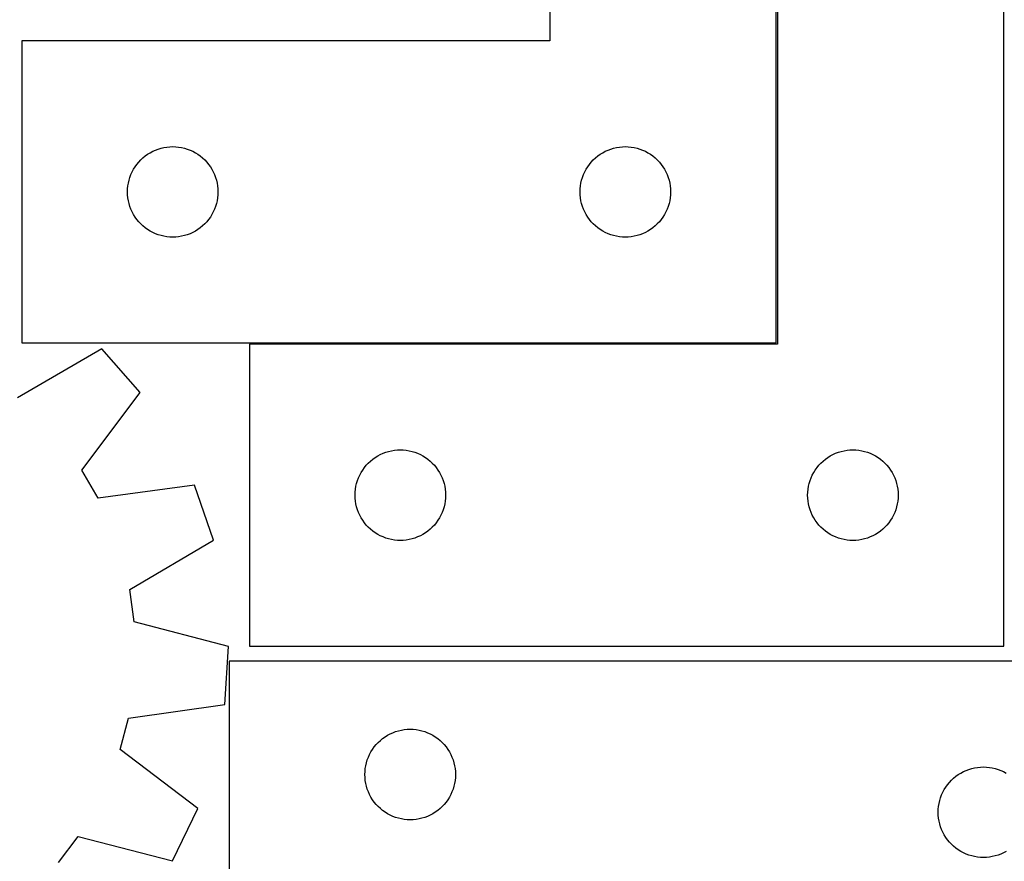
# Model space of a CAD drawing. Header units: millimetres. Extents: x 7 to 1243, y 7 to 1476.
# Tile 17 of 25: x 548 to 744, y 997 to 1164. Entities that reach past the tile are written whole.
import ezdxf

# ---------------------------------------------------------------- set-up
doc = ezdxf.new("R2010")
doc.units = ezdxf.units.MM
doc.layers.add('CUT', color=7, linetype='CONTINUOUS', true_color=0x000000)

msp = doc.modelspace()

# ---------------------------------------------------------------- linework, layer by layer
at = {"layer": 'CUT'}
for p, q in [((653.15582, 1279.695377), (653.15582, 1159.695377)), ((698.15582, 1099.695377), (698.15582, 1279.695377)), ((698.413205, 1219.423892), (698.413205, 1099.423892)), ((743.413205, 1039.423892), (743.413205, 1219.423892)), ((653.15582, 1159.695377), (548.15582, 1159.695377)), ((548.15582, 1159.695377), (548.15582, 1099.695377)), ((573.65582, 1137.489605), (574.175221, 1137.767231)), ((574.175221, 1137.767231), (574.711669, 1138.010293)), ((574.711669, 1138.010293), (575.262864, 1138.217748)), ((575.262864, 1138.217748), (575.826448, 1138.388709)), ((575.826448, 1138.388709), (576.400007, 1138.522444)), ((576.400007, 1138.522444), (576.981084, 1138.61838)), ((576.981084, 1138.61838), (577.567191, 1138.676107)), ((577.567191, 1138.676107), (578.15582, 1138.695377)), ((578.15582, 1138.695377), (578.744448, 1138.676107)), ((578.744448, 1138.676107), (579.330555, 1138.61838)), ((579.330555, 1138.61838), (579.911632, 1138.522444)), ((579.911632, 1138.522444), (580.485191, 1138.388709)), ((580.485191, 1138.388709), (581.048775, 1138.217748)), ((581.048775, 1138.217748), (581.59997, 1138.010293)), ((581.59997, 1138.010293), (582.136418, 1137.767231)), ((582.136418, 1137.767231), (582.65582, 1137.489605)), ((663.65582, 1137.489605), (664.175221, 1137.767231)), ((664.175221, 1137.767231), (664.711669, 1138.010293)), ((664.711669, 1138.010293), (665.262864, 1138.217748)), ((665.262864, 1138.217748), (665.826448, 1138.388709)), ((665.826448, 1138.388709), (666.400007, 1138.522444)), ((666.400007, 1138.522444), (666.981084, 1138.61838)), ((666.981084, 1138.61838), (667.567191, 1138.676107)), ((667.567191, 1138.676107), (668.15582, 1138.695377)), ((668.15582, 1138.695377), (668.744448, 1138.676107)), ((668.744448, 1138.676107), (669.330555, 1138.61838)), ((669.330555, 1138.61838), (669.911632, 1138.522444)), ((669.911632, 1138.522444), (670.485191, 1138.388709)), ((670.485191, 1138.388709), (671.048775, 1138.217748)), ((671.048775, 1138.217748), (671.59997, 1138.010293)), ((671.59997, 1138.010293), (672.136418, 1137.767231)), ((672.136418, 1137.767231), (672.65582, 1137.489605)), ((571.389261, 1135.629489), (571.791859, 1136.059338)), ((571.791859, 1136.059338), (572.221707, 1136.461935)), ((572.221707, 1136.461935), (572.676967, 1136.835557)), ((572.676967, 1136.835557), (573.155687, 1137.178603)), ((573.155687, 1137.178603), (573.65582, 1137.489605)), ((582.65582, 1137.489605), (583.155952, 1137.178603)), ((583.155952, 1137.178603), (583.634672, 1136.835557)), ((583.634672, 1136.835557), (584.089932, 1136.461935)), ((584.089932, 1136.461935), (584.519781, 1136.059338)), ((584.519781, 1136.059338), (584.922378, 1135.629489)), ((661.389261, 1135.629489), (661.791859, 1136.059338)), ((661.791859, 1136.059338), (662.221707, 1136.461935)), ((662.221707, 1136.461935), (662.676967, 1136.835557)), ((662.676967, 1136.835557), (663.155687, 1137.178603)), ((663.155687, 1137.178603), (663.65582, 1137.489605)), ((672.65582, 1137.489605), (673.155952, 1137.178603)), ((673.155952, 1137.178603), (673.634672, 1136.835557)), ((673.634672, 1136.835557), (674.089932, 1136.461935)), ((674.089932, 1136.461935), (674.519781, 1136.059338)), ((674.519781, 1136.059338), (674.922378, 1135.629489)), ((569.840904, 1133.139528), (570.083965, 1133.675975)), ((570.083965, 1133.675975), (570.361591, 1134.195377)), ((570.361591, 1134.195377), (570.672593, 1134.695509)), ((570.672593, 1134.695509), (571.01564, 1135.17423)), ((571.01564, 1135.17423), (571.389261, 1135.629489)), ((584.922378, 1135.629489), (585.296, 1135.17423)), ((585.296, 1135.17423), (585.639046, 1134.695509)), ((585.639046, 1134.695509), (585.950048, 1134.195377)), ((585.950048, 1134.195377), (586.227674, 1133.675975)), ((586.227674, 1133.675975), (586.470735, 1133.139528)), ((659.840904, 1133.139528), (660.083965, 1133.675975)), ((660.083965, 1133.675975), (660.361591, 1134.195377)), ((660.361591, 1134.195377), (660.672593, 1134.695509)), ((660.672593, 1134.695509), (661.01564, 1135.17423)), ((661.01564, 1135.17423), (661.389261, 1135.629489)), ((674.922378, 1135.629489), (675.296, 1135.17423)), ((675.296, 1135.17423), (675.639046, 1134.695509)), ((675.639046, 1134.695509), (675.950048, 1134.195377)), ((675.950048, 1134.195377), (676.227674, 1133.675975)), ((676.227674, 1133.675975), (676.470735, 1133.139528)), ((569.328752, 1131.45119), (569.462487, 1132.024748)), ((569.462487, 1132.024748), (569.633448, 1132.588332)), ((569.633448, 1132.588332), (569.840904, 1133.139528)), ((586.470735, 1133.139528), (586.678191, 1132.588332)), ((586.678191, 1132.588332), (586.849152, 1132.024748)), ((586.849152, 1132.024748), (586.982887, 1131.45119)), ((659.328752, 1131.45119), (659.462487, 1132.024748)), ((659.462487, 1132.024748), (659.633448, 1132.588332)), ((659.633448, 1132.588332), (659.840904, 1133.139528)), ((676.470735, 1133.139528), (676.678191, 1132.588332)), ((676.678191, 1132.588332), (676.849152, 1132.024748)), ((676.849152, 1132.024748), (676.982887, 1131.45119)), ((569.15582, 1129.695377), (569.175089, 1130.284005)), ((569.175089, 1130.284005), (569.232816, 1130.870112)), ((569.232816, 1130.870112), (569.328752, 1131.45119)), ((586.982887, 1131.45119), (587.078823, 1130.870112)), ((587.078823, 1130.870112), (587.13655, 1130.284005)), ((587.13655, 1130.284005), (587.15582, 1129.695377)), ((659.15582, 1129.695377), (659.175089, 1130.284005)), ((659.175089, 1130.284005), (659.232816, 1130.870112)), ((659.232816, 1130.870112), (659.328752, 1131.45119)), ((676.982887, 1131.45119), (677.078823, 1130.870112)), ((677.078823, 1130.870112), (677.13655, 1130.284005)), ((677.13655, 1130.284005), (677.15582, 1129.695377)), ((569.175089, 1129.106749), (569.15582, 1129.695377)), ((569.232816, 1128.520641), (569.175089, 1129.106749)), ((569.328752, 1127.939564), (569.232816, 1128.520641)), ((569.462487, 1127.366005), (569.328752, 1127.939564)), ((586.982887, 1127.939564), (586.849152, 1127.366005)), ((587.078823, 1128.520641), (586.982887, 1127.939564)), ((587.13655, 1129.106749), (587.078823, 1128.520641)), ((587.15582, 1129.695377), (587.13655, 1129.106749)), ((659.175089, 1129.106749), (659.15582, 1129.695377)), ((659.232816, 1128.520641), (659.175089, 1129.106749)), ((659.328752, 1127.939564), (659.232816, 1128.520641)), ((659.462487, 1127.366005), (659.328752, 1127.939564)), ((676.982887, 1127.939564), (676.849152, 1127.366005)), ((677.078823, 1128.520641), (676.982887, 1127.939564)), ((677.13655, 1129.106749), (677.078823, 1128.520641)), ((677.15582, 1129.695377), (677.13655, 1129.106749)), ((569.633448, 1126.802422), (569.462487, 1127.366005)), ((569.840904, 1126.251226), (569.633448, 1126.802422)), ((570.083965, 1125.714779), (569.840904, 1126.251226)), ((586.470735, 1126.251226), (586.227674, 1125.714779)), ((586.678191, 1126.802422), (586.470735, 1126.251226)), ((586.849152, 1127.366005), (586.678191, 1126.802422)), ((659.633448, 1126.802422), (659.462487, 1127.366005)), ((659.840904, 1126.251226), (659.633448, 1126.802422)), ((660.083965, 1125.714779), (659.840904, 1126.251226)), ((676.470735, 1126.251226), (676.227674, 1125.714779)), ((676.678191, 1126.802422), (676.470735, 1126.251226)), ((676.849152, 1127.366005), (676.678191, 1126.802422)), ((570.361591, 1125.195377), (570.083965, 1125.714779)), ((570.672593, 1124.695245), (570.361591, 1125.195377)), ((571.01564, 1124.216524), (570.672593, 1124.695245)), ((571.389261, 1123.761264), (571.01564, 1124.216524)), ((585.296, 1124.216524), (584.922378, 1123.761264)), ((585.639046, 1124.695245), (585.296, 1124.216524)), ((585.950048, 1125.195377), (585.639046, 1124.695245)), ((586.227674, 1125.714779), (585.950048, 1125.195377)), ((660.361591, 1125.195377), (660.083965, 1125.714779)), ((660.672593, 1124.695245), (660.361591, 1125.195377)), ((661.01564, 1124.216524), (660.672593, 1124.695245)), ((661.389261, 1123.761264), (661.01564, 1124.216524)), ((675.296, 1124.216524), (674.922378, 1123.761264)), ((675.639046, 1124.695245), (675.296, 1124.216524)), ((675.950048, 1125.195377), (675.639046, 1124.695245)), ((676.227674, 1125.714779), (675.950048, 1125.195377)), ((571.791859, 1123.331416), (571.389261, 1123.761264)), ((572.221707, 1122.928818), (571.791859, 1123.331416)), ((572.676967, 1122.555197), (572.221707, 1122.928818)), ((573.155687, 1122.21215), (572.676967, 1122.555197)), ((573.65582, 1121.901148), (573.155687, 1122.21215)), ((583.155952, 1122.21215), (582.65582, 1121.901148)), ((583.634672, 1122.555197), (583.155952, 1122.21215)), ((584.089932, 1122.928818), (583.634672, 1122.555197)), ((584.519781, 1123.331416), (584.089932, 1122.928818)), ((584.922378, 1123.761264), (584.519781, 1123.331416)), ((661.791859, 1123.331416), (661.389261, 1123.761264)), ((662.221707, 1122.928818), (661.791859, 1123.331416)), ((662.676967, 1122.555197), (662.221707, 1122.928818)), ((663.155687, 1122.21215), (662.676967, 1122.555197)), ((663.65582, 1121.901148), (663.155687, 1122.21215)), ((673.155952, 1122.21215), (672.65582, 1121.901148)), ((673.634672, 1122.555197), (673.155952, 1122.21215)), ((674.089932, 1122.928818), (673.634672, 1122.555197)), ((674.519781, 1123.331416), (674.089932, 1122.928818)), ((674.922378, 1123.761264), (674.519781, 1123.331416)), ((574.175221, 1121.623522), (573.65582, 1121.901148)), ((574.711669, 1121.380461), (574.175221, 1121.623522)), ((575.262864, 1121.173006), (574.711669, 1121.380461)), ((575.826448, 1121.002044), (575.262864, 1121.173006)), ((576.400007, 1120.868309), (575.826448, 1121.002044)), ((576.981084, 1120.772373), (576.400007, 1120.868309)), ((577.567191, 1120.714646), (576.981084, 1120.772373)), ((578.15582, 1120.695377), (577.567191, 1120.714646)), ((578.744448, 1120.714646), (578.15582, 1120.695377)), ((579.330555, 1120.772373), (578.744448, 1120.714646)), ((579.911632, 1120.868309), (579.330555, 1120.772373)), ((580.485191, 1121.002044), (579.911632, 1120.868309)), ((581.048775, 1121.173006), (580.485191, 1121.002044)), ((581.59997, 1121.380461), (581.048775, 1121.173006)), ((582.136418, 1121.623522), (581.59997, 1121.380461)), ((582.65582, 1121.901148), (582.136418, 1121.623522)), ((664.175221, 1121.623522), (663.65582, 1121.901148)), ((664.711669, 1121.380461), (664.175221, 1121.623522)), ((665.262864, 1121.173006), (664.711669, 1121.380461)), ((665.826448, 1121.002044), (665.262864, 1121.173006)), ((666.400007, 1120.868309), (665.826448, 1121.002044)), ((666.981084, 1120.772373), (666.400007, 1120.868309)), ((667.567191, 1120.714646), (666.981084, 1120.772373)), ((668.15582, 1120.695377), (667.567191, 1120.714646)), ((668.744448, 1120.714646), (668.15582, 1120.695377)), ((669.330555, 1120.772373), (668.744448, 1120.714646)), ((669.911632, 1120.868309), (669.330555, 1120.772373)), ((670.485191, 1121.002044), (669.911632, 1120.868309)), ((671.048775, 1121.173006), (670.485191, 1121.002044)), ((671.59997, 1121.380461), (671.048775, 1121.173006)), ((672.136418, 1121.623522), (671.59997, 1121.380461)), ((672.65582, 1121.901148), (672.136418, 1121.623522)), ((564.037175, 1098.476527), (547.285923, 1088.738048)), ((548.15582, 1099.695377), (698.15582, 1099.695377)), ((571.699343, 1089.852337), (564.037175, 1098.476527)), ((698.413205, 1099.423892), (593.413205, 1099.423892)), ((593.413205, 1099.423892), (593.413205, 1039.423892)), ((560.0565, 1074.364062), (571.699343, 1089.852337)), ((617.934352, 1076.564072), (618.413073, 1076.907119)), ((618.413073, 1076.907119), (618.913205, 1077.218121)), ((618.913205, 1077.218121), (619.432607, 1077.495747)), ((619.432607, 1077.495747), (619.969054, 1077.738808)), ((619.969054, 1077.738808), (620.52025, 1077.946264)), ((620.52025, 1077.946264), (621.083833, 1078.117225)), ((621.083833, 1078.117225), (621.657392, 1078.25096)), ((621.657392, 1078.25096), (622.238469, 1078.346896)), ((622.238469, 1078.346896), (622.824577, 1078.404623)), ((622.824577, 1078.404623), (623.413205, 1078.423892)), ((623.413205, 1078.423892), (624.001833, 1078.404623)), ((624.001833, 1078.404623), (624.587941, 1078.346896)), ((624.587941, 1078.346896), (625.169018, 1078.25096)), ((625.169018, 1078.25096), (625.742576, 1078.117225)), ((625.742576, 1078.117225), (626.30616, 1077.946264)), ((626.30616, 1077.946264), (626.857356, 1077.738808)), ((626.857356, 1077.738808), (627.393803, 1077.495747)), ((627.393803, 1077.495747), (627.913205, 1077.218121)), ((627.913205, 1077.218121), (628.413337, 1076.907119)), ((628.413337, 1076.907119), (628.892058, 1076.564072)), ((707.934352, 1076.564072), (708.413073, 1076.907119)), ((708.413073, 1076.907119), (708.913205, 1077.218121)), ((708.913205, 1077.218121), (709.432607, 1077.495747)), ((709.432607, 1077.495747), (709.969054, 1077.738808)), ((709.969054, 1077.738808), (710.52025, 1077.946264)), ((710.52025, 1077.946264), (711.083833, 1078.117225)), ((711.083833, 1078.117225), (711.657392, 1078.25096)), ((711.657392, 1078.25096), (712.238469, 1078.346896)), ((712.238469, 1078.346896), (712.824577, 1078.404623)), ((712.824577, 1078.404623), (713.413205, 1078.423892)), ((713.413205, 1078.423892), (714.001833, 1078.404623)), ((714.001833, 1078.404623), (714.587941, 1078.346896)), ((714.587941, 1078.346896), (715.169018, 1078.25096)), ((715.169018, 1078.25096), (715.742576, 1078.117225)), ((715.742576, 1078.117225), (716.30616, 1077.946264)), ((716.30616, 1077.946264), (716.857356, 1077.738808)), ((716.857356, 1077.738808), (717.393803, 1077.495747)), ((717.393803, 1077.495747), (717.913205, 1077.218121)), ((717.913205, 1077.218121), (718.413337, 1076.907119)), ((718.413337, 1076.907119), (718.892058, 1076.564072)), ((616.273025, 1074.902745), (616.646647, 1075.358005)), ((616.646647, 1075.358005), (617.049244, 1075.787853)), ((617.049244, 1075.787853), (617.479092, 1076.190451)), ((617.479092, 1076.190451), (617.934352, 1076.564072)), ((628.892058, 1076.564072), (629.347317, 1076.190451)), ((629.347317, 1076.190451), (629.777166, 1075.787853)), ((629.777166, 1075.787853), (630.179763, 1075.358005)), ((630.179763, 1075.358005), (630.553385, 1074.902745)), ((706.273025, 1074.902745), (706.646647, 1075.358005)), ((706.646647, 1075.358005), (707.049244, 1075.787853)), ((707.049244, 1075.787853), (707.479092, 1076.190451)), ((707.479092, 1076.190451), (707.934352, 1076.564072)), ((718.892058, 1076.564072), (719.347317, 1076.190451)), ((719.347317, 1076.190451), (719.777166, 1075.787853)), ((719.777166, 1075.787853), (720.179763, 1075.358005)), ((720.179763, 1075.358005), (720.553385, 1074.902745)), ((563.307259, 1068.816517), (560.0565, 1074.364062)), ((615.098289, 1072.868043), (615.34135, 1073.404491)), ((615.34135, 1073.404491), (615.618976, 1073.923892)), ((615.618976, 1073.923892), (615.929978, 1074.424024)), ((615.929978, 1074.424024), (616.273025, 1074.902745)), ((630.553385, 1074.902745), (630.896431, 1074.424024)), ((630.896431, 1074.424024), (631.207433, 1073.923892)), ((631.207433, 1073.923892), (631.48506, 1073.404491)), ((631.48506, 1073.404491), (631.728121, 1072.868043)), ((705.098289, 1072.868043), (705.34135, 1073.404491)), ((705.34135, 1073.404491), (705.618976, 1073.923892)), ((705.618976, 1073.923892), (705.929978, 1074.424024)), ((705.929978, 1074.424024), (706.273025, 1074.902745)), ((720.553385, 1074.902745), (720.896431, 1074.424024)), ((720.896431, 1074.424024), (721.207433, 1073.923892)), ((721.207433, 1073.923892), (721.48506, 1073.404491)), ((721.48506, 1073.404491), (721.728121, 1072.868043)), ((582.510152, 1071.403272), (563.307259, 1068.816517)), ((586.288738, 1060.503374), (582.510152, 1071.403272)), ((614.490201, 1070.598628), (614.586137, 1071.179705)), ((614.586137, 1071.179705), (614.719872, 1071.753264)), ((614.719872, 1071.753264), (614.890834, 1072.316848)), ((614.890834, 1072.316848), (615.098289, 1072.868043)), ((631.728121, 1072.868043), (631.935576, 1072.316848)), ((631.935576, 1072.316848), (632.106537, 1071.753264)), ((632.106537, 1071.753264), (632.240272, 1071.179705)), ((632.240272, 1071.179705), (632.336209, 1070.598628)), ((704.490201, 1070.598628), (704.586137, 1071.179705)), ((704.586137, 1071.179705), (704.719872, 1071.753264)), ((704.719872, 1071.753264), (704.890834, 1072.316848)), ((704.890834, 1072.316848), (705.098289, 1072.868043)), ((721.728121, 1072.868043), (721.935576, 1072.316848)), ((721.935576, 1072.316848), (722.106537, 1071.753264)), ((722.106537, 1071.753264), (722.240272, 1071.179705)), ((722.240272, 1071.179705), (722.336209, 1070.598628)), ((614.413205, 1069.423892), (614.432475, 1070.012521)), ((614.432475, 1068.835264), (614.413205, 1069.423892)), ((614.432475, 1070.012521), (614.490201, 1070.598628)), ((632.336209, 1070.598628), (632.393935, 1070.012521)), ((632.393935, 1070.012521), (632.413205, 1069.423892)), ((632.413205, 1069.423892), (632.393935, 1068.835264)), ((704.413205, 1069.423892), (704.432475, 1070.012521)), ((704.432475, 1068.835264), (704.413205, 1069.423892)), ((704.432475, 1070.012521), (704.490201, 1070.598628)), ((722.336209, 1070.598628), (722.393935, 1070.012521)), ((722.393935, 1070.012521), (722.413205, 1069.423892)), ((722.413205, 1069.423892), (722.393935, 1068.835264)), ((614.490201, 1068.249157), (614.432475, 1068.835264)), ((614.586137, 1067.668079), (614.490201, 1068.249157)), ((614.719872, 1067.094521), (614.586137, 1067.668079)), ((632.240272, 1067.668079), (632.106537, 1067.094521)), ((632.336209, 1068.249157), (632.240272, 1067.668079)), ((632.393935, 1068.835264), (632.336209, 1068.249157)), ((704.490201, 1068.249157), (704.432475, 1068.835264)), ((704.586137, 1067.668079), (704.490201, 1068.249157)), ((704.719872, 1067.094521), (704.586137, 1067.668079)), ((722.240272, 1067.668079), (722.106537, 1067.094521)), ((722.336209, 1068.249157), (722.240272, 1067.668079)), ((722.393935, 1068.835264), (722.336209, 1068.249157)), ((614.890834, 1066.530937), (614.719872, 1067.094521)), ((615.098289, 1065.979741), (614.890834, 1066.530937)), ((615.34135, 1065.443294), (615.098289, 1065.979741)), ((615.618976, 1064.923892), (615.34135, 1065.443294)), ((631.48506, 1065.443294), (631.207433, 1064.923892)), ((631.728121, 1065.979741), (631.48506, 1065.443294)), ((631.935576, 1066.530937), (631.728121, 1065.979741)), ((632.106537, 1067.094521), (631.935576, 1066.530937)), ((704.890834, 1066.530937), (704.719872, 1067.094521)), ((705.098289, 1065.979741), (704.890834, 1066.530937)), ((705.34135, 1065.443294), (705.098289, 1065.979741)), ((705.618976, 1064.923892), (705.34135, 1065.443294)), ((721.48506, 1065.443294), (721.207433, 1064.923892)), ((721.728121, 1065.979741), (721.48506, 1065.443294)), ((721.935576, 1066.530937), (721.728121, 1065.979741)), ((722.106537, 1067.094521), (721.935576, 1066.530937)), ((615.929978, 1064.42376), (615.618976, 1064.923892)), ((616.273025, 1063.945039), (615.929978, 1064.42376)), ((616.646647, 1063.48978), (616.273025, 1063.945039)), ((617.049244, 1063.059931), (616.646647, 1063.48978)), ((630.179763, 1063.48978), (629.777166, 1063.059931)), ((630.553385, 1063.945039), (630.179763, 1063.48978)), ((630.896431, 1064.42376), (630.553385, 1063.945039)), ((631.207433, 1064.923892), (630.896431, 1064.42376)), ((705.929978, 1064.42376), (705.618976, 1064.923892)), ((706.273025, 1063.945039), (705.929978, 1064.42376)), ((706.646647, 1063.48978), (706.273025, 1063.945039)), ((707.049244, 1063.059931), (706.646647, 1063.48978)), ((720.179763, 1063.48978), (719.777166, 1063.059931)), ((720.553385, 1063.945039), (720.179763, 1063.48978)), ((720.896431, 1064.42376), (720.553385, 1063.945039)), ((721.207433, 1064.923892), (720.896431, 1064.42376)), ((617.479092, 1062.657334), (617.049244, 1063.059931)), ((617.934352, 1062.283712), (617.479092, 1062.657334)), ((618.413073, 1061.940666), (617.934352, 1062.283712)), ((618.913205, 1061.629664), (618.413073, 1061.940666)), ((619.432607, 1061.352038), (618.913205, 1061.629664)), ((619.969054, 1061.108977), (619.432607, 1061.352038)), ((627.393803, 1061.352038), (626.857356, 1061.108977)), ((627.913205, 1061.629664), (627.393803, 1061.352038)), ((628.413337, 1061.940666), (627.913205, 1061.629664)), ((628.892058, 1062.283712), (628.413337, 1061.940666)), ((629.347317, 1062.657334), (628.892058, 1062.283712)), ((629.777166, 1063.059931), (629.347317, 1062.657334)), ((707.479092, 1062.657334), (707.049244, 1063.059931)), ((707.934352, 1062.283712), (707.479092, 1062.657334)), ((708.413073, 1061.940666), (707.934352, 1062.283712)), ((708.913205, 1061.629664), (708.413073, 1061.940666)), ((709.432607, 1061.352038), (708.913205, 1061.629664)), ((709.969054, 1061.108977), (709.432607, 1061.352038)), ((717.393803, 1061.352038), (716.857356, 1061.108977)), ((717.913205, 1061.629664), (717.393803, 1061.352038)), ((718.413337, 1061.940666), (717.913205, 1061.629664)), ((718.892058, 1062.283712), (718.413337, 1061.940666)), ((719.347317, 1062.657334), (718.892058, 1062.283712)), ((719.777166, 1063.059931), (719.347317, 1062.657334)), ((569.605048, 1050.649598), (586.288738, 1060.503374)), ((620.52025, 1060.901521), (619.969054, 1061.108977)), ((621.083833, 1060.73056), (620.52025, 1060.901521)), ((621.657392, 1060.596825), (621.083833, 1060.73056)), ((622.238469, 1060.500889), (621.657392, 1060.596825)), ((622.824577, 1060.443162), (622.238469, 1060.500889)), ((623.413205, 1060.423892), (622.824577, 1060.443162)), ((624.001833, 1060.443162), (623.413205, 1060.423892)), ((624.587941, 1060.500889), (624.001833, 1060.443162)), ((625.169018, 1060.596825), (624.587941, 1060.500889)), ((625.742576, 1060.73056), (625.169018, 1060.596825)), ((626.30616, 1060.901521), (625.742576, 1060.73056)), ((626.857356, 1061.108977), (626.30616, 1060.901521)), ((710.52025, 1060.901521), (709.969054, 1061.108977)), ((711.083833, 1060.73056), (710.52025, 1060.901521)), ((711.657392, 1060.596825), (711.083833, 1060.73056)), ((712.238469, 1060.500889), (711.657392, 1060.596825)), ((712.824577, 1060.443162), (712.238469, 1060.500889)), ((713.413205, 1060.423892), (712.824577, 1060.443162)), ((714.001833, 1060.443162), (713.413205, 1060.423892)), ((714.587941, 1060.500889), (714.001833, 1060.443162)), ((715.169018, 1060.596825), (714.587941, 1060.500889)), ((715.742576, 1060.73056), (715.169018, 1060.596825)), ((716.30616, 1060.901521), (715.742576, 1060.73056)), ((716.857356, 1061.108977), (716.30616, 1060.901521)), ((570.485404, 1044.280323), (569.605048, 1050.649598)), ((589.216472, 1039.321543), (570.485404, 1044.280323)), ((588.536219, 1027.805349), (589.216472, 1039.321543)), ((593.413205, 1039.423892), (743.413205, 1039.423892)), ((769.373591, 1036.403631), (589.373591, 1036.403631)), ((589.373591, 1036.403631), (589.373591, 991.403631)), ((569.351623, 1025.086218), (588.536219, 1027.805349)), ((567.727549, 1018.864878), (569.351623, 1025.086218)), ((621.392992, 1021.975486), (621.92944, 1022.218547)), ((621.92944, 1022.218547), (622.480635, 1022.426003)), ((622.480635, 1022.426003), (623.044219, 1022.596964)), ((623.044219, 1022.596964), (623.617778, 1022.730699)), ((623.617778, 1022.730699), (624.198855, 1022.826635)), ((624.198855, 1022.826635), (624.784962, 1022.884362)), ((624.784962, 1022.884362), (625.373591, 1022.903631)), ((625.373591, 1022.903631), (625.962219, 1022.884362)), ((625.962219, 1022.884362), (626.548326, 1022.826635)), ((626.548326, 1022.826635), (627.129403, 1022.730699)), ((627.129403, 1022.730699), (627.702962, 1022.596964)), ((627.702962, 1022.596964), (628.266546, 1022.426003)), ((628.266546, 1022.426003), (628.817741, 1022.218547)), ((628.817741, 1022.218547), (629.354189, 1021.975486)), ((618.607032, 1019.837744), (619.00963, 1020.267592)), ((619.00963, 1020.267592), (619.439478, 1020.67019)), ((619.439478, 1020.67019), (619.894738, 1021.043812)), ((619.894738, 1021.043812), (620.373458, 1021.386858)), ((620.373458, 1021.386858), (620.873591, 1021.69786)), ((620.873591, 1021.69786), (621.392992, 1021.975486)), ((629.354189, 1021.975486), (629.873591, 1021.69786)), ((629.873591, 1021.69786), (630.373723, 1021.386858)), ((630.373723, 1021.386858), (630.852443, 1021.043812)), ((630.852443, 1021.043812), (631.307703, 1020.67019)), ((631.307703, 1020.67019), (631.737552, 1020.267592)), ((631.737552, 1020.267592), (632.140149, 1019.837744)), ((583.135157, 1007.115493), (567.727549, 1018.864878)), ((617.301736, 1017.88423), (617.579362, 1018.403631)), ((617.579362, 1018.403631), (617.890364, 1018.903764)), ((617.890364, 1018.903764), (618.233411, 1019.382484)), ((618.233411, 1019.382484), (618.607032, 1019.837744)), ((632.140149, 1019.837744), (632.513771, 1019.382484)), ((632.513771, 1019.382484), (632.856817, 1018.903764)), ((632.856817, 1018.903764), (633.167819, 1018.403631)), ((633.167819, 1018.403631), (633.445445, 1017.88423)), ((616.546523, 1015.659444), (616.680258, 1016.233003)), ((616.680258, 1016.233003), (616.851219, 1016.796587)), ((616.851219, 1016.796587), (617.058675, 1017.347782)), ((617.058675, 1017.347782), (617.301736, 1017.88423)), ((633.445445, 1017.88423), (633.688506, 1017.347782)), ((633.688506, 1017.347782), (633.895962, 1016.796587)), ((633.895962, 1016.796587), (634.066923, 1016.233003)), ((634.066923, 1016.233003), (634.200658, 1015.659444)), ((616.373591, 1013.903631), (616.39286, 1014.49226)), ((616.39286, 1014.49226), (616.450587, 1015.078367)), ((616.450587, 1015.078367), (616.546523, 1015.659444)), ((634.200658, 1015.659444), (634.296594, 1015.078367)), ((634.296594, 1015.078367), (634.354321, 1014.49226)), ((634.354321, 1014.49226), (634.373591, 1013.903631)), ((734.873591, 1014.19786), (735.392992, 1014.475486)), ((735.392992, 1014.475486), (735.92944, 1014.718547)), ((735.92944, 1014.718547), (736.480635, 1014.926003)), ((736.480635, 1014.926003), (737.044219, 1015.096964)), ((737.044219, 1015.096964), (737.617778, 1015.230699)), ((737.617778, 1015.230699), (738.198855, 1015.326635)), ((738.198855, 1015.326635), (738.784962, 1015.384362)), ((738.784962, 1015.384362), (739.373591, 1015.403631)), ((739.373591, 1015.403631), (739.962219, 1015.384362)), ((739.962219, 1015.384362), (740.548326, 1015.326635)), ((740.548326, 1015.326635), (741.129403, 1015.230699)), ((741.129403, 1015.230699), (741.702962, 1015.096964)), ((741.702962, 1015.096964), (742.266546, 1014.926003)), ((742.266546, 1014.926003), (742.817741, 1014.718547)), ((742.817741, 1014.718547), (743.354189, 1014.475486)), ((743.354189, 1014.475486), (743.873591, 1014.19786)), ((616.39286, 1013.315003), (616.373591, 1013.903631)), ((616.450587, 1012.728896), (616.39286, 1013.315003)), ((616.546523, 1012.147819), (616.450587, 1012.728896)), ((634.296594, 1012.728896), (634.200658, 1012.147819)), ((634.354321, 1013.315003), (634.296594, 1012.728896)), ((634.373591, 1013.903631), (634.354321, 1013.315003)), ((732.233411, 1011.882484), (732.607032, 1012.337744)), ((732.607032, 1012.337744), (733.00963, 1012.767592)), ((733.00963, 1012.767592), (733.439478, 1013.17019)), ((733.439478, 1013.17019), (733.894738, 1013.543812)), ((733.894738, 1013.543812), (734.373458, 1013.886858)), ((734.373458, 1013.886858), (734.873591, 1014.19786)), ((616.680258, 1011.57426), (616.546523, 1012.147819)), ((616.851219, 1011.010676), (616.680258, 1011.57426)), ((617.058675, 1010.459481), (616.851219, 1011.010676)), ((617.301736, 1009.923033), (617.058675, 1010.459481)), ((633.688506, 1010.459481), (633.445445, 1009.923033)), ((633.895962, 1011.010676), (633.688506, 1010.459481)), ((634.066923, 1011.57426), (633.895962, 1011.010676)), ((634.200658, 1012.147819), (634.066923, 1011.57426)), ((731.058675, 1009.847782), (731.301736, 1010.38423)), ((731.301736, 1010.38423), (731.579362, 1010.903631)), ((731.579362, 1010.903631), (731.890364, 1011.403764)), ((731.890364, 1011.403764), (732.233411, 1011.882484)), ((617.579362, 1009.403631), (617.301736, 1009.923033)), ((617.890364, 1008.903499), (617.579362, 1009.403631)), ((618.233411, 1008.424779), (617.890364, 1008.903499)), ((618.607032, 1007.969519), (618.233411, 1008.424779)), ((632.513771, 1008.424779), (632.140149, 1007.969519)), ((632.856817, 1008.903499), (632.513771, 1008.424779)), ((633.167819, 1009.403631), (632.856817, 1008.903499)), ((633.445445, 1009.923033), (633.167819, 1009.403631)), ((730.546523, 1008.159444), (730.680258, 1008.733003)), ((730.680258, 1008.733003), (730.851219, 1009.296587)), ((730.851219, 1009.296587), (731.058675, 1009.847782)), ((578.099629, 996.736238), (583.135157, 1007.115493)), ((619.00963, 1007.53967), (618.607032, 1007.969519)), ((619.439478, 1007.137073), (619.00963, 1007.53967)), ((619.894738, 1006.763451), (619.439478, 1007.137073)), ((620.373458, 1006.420405), (619.894738, 1006.763451)), ((620.873591, 1006.109403), (620.373458, 1006.420405)), ((630.373723, 1006.420405), (629.873591, 1006.109403)), ((630.852443, 1006.763451), (630.373723, 1006.420405)), ((631.307703, 1007.137073), (630.852443, 1006.763451)), ((631.737552, 1007.53967), (631.307703, 1007.137073)), ((632.140149, 1007.969519), (631.737552, 1007.53967)), ((730.373591, 1006.403631), (730.39286, 1006.99226)), ((730.39286, 1006.99226), (730.450587, 1007.578367)), ((730.450587, 1007.578367), (730.546523, 1008.159444)), ((621.392992, 1005.831777), (620.873591, 1006.109403)), ((621.92944, 1005.588716), (621.392992, 1005.831777)), ((622.480635, 1005.38126), (621.92944, 1005.588716)), ((623.044219, 1005.210299), (622.480635, 1005.38126)), ((623.617778, 1005.076564), (623.044219, 1005.210299)), ((624.198855, 1004.980628), (623.617778, 1005.076564)), ((624.784962, 1004.922901), (624.198855, 1004.980628)), ((625.373591, 1004.903631), (624.784962, 1004.922901)), ((625.962219, 1004.922901), (625.373591, 1004.903631)), ((626.548326, 1004.980628), (625.962219, 1004.922901)), ((627.129403, 1005.076564), (626.548326, 1004.980628)), ((627.702962, 1005.210299), (627.129403, 1005.076564)), ((628.266546, 1005.38126), (627.702962, 1005.210299)), ((628.817741, 1005.588716), (628.266546, 1005.38126)), ((629.354189, 1005.831777), (628.817741, 1005.588716)), ((629.873591, 1006.109403), (629.354189, 1005.831777)), ((730.39286, 1005.815003), (730.373591, 1006.403631)), ((730.450587, 1005.228896), (730.39286, 1005.815003)), ((730.546523, 1004.647819), (730.450587, 1005.228896)), ((730.680258, 1004.07426), (730.546523, 1004.647819)), ((730.851219, 1003.510676), (730.680258, 1004.07426)), ((731.058675, 1002.959481), (730.851219, 1003.510676)), ((731.301736, 1002.423033), (731.058675, 1002.959481)), ((555.453555, 996.439453), (559.334807, 1001.565716)), ((559.334807, 1001.565716), (578.099629, 996.736238)), ((731.579362, 1001.903631), (731.301736, 1002.423033)), ((731.890364, 1001.403499), (731.579362, 1001.903631)), ((732.233411, 1000.924779), (731.890364, 1001.403499)), ((732.607032, 1000.469519), (732.233411, 1000.924779)), ((733.00963, 1000.03967), (732.607032, 1000.469519)), ((733.439478, 999.637073), (733.00963, 1000.03967)), ((733.894738, 999.263451), (733.439478, 999.637073)), ((734.373458, 998.920405), (733.894738, 999.263451)), ((734.873591, 998.609403), (734.373458, 998.920405)), ((735.392992, 998.331777), (734.873591, 998.609403)), ((743.873591, 998.609403), (743.354189, 998.331777)), ((735.92944, 998.088716), (735.392992, 998.331777)), ((736.480635, 997.88126), (735.92944, 998.088716)), ((737.044219, 997.710299), (736.480635, 997.88126)), ((737.617778, 997.576564), (737.044219, 997.710299)), ((738.198855, 997.480628), (737.617778, 997.576564)), ((738.784962, 997.422901), (738.198855, 997.480628)), ((739.373591, 997.403631), (738.784962, 997.422901)), ((739.962219, 997.422901), (739.373591, 997.403631)), ((740.548326, 997.480628), (739.962219, 997.422901)), ((741.129403, 997.576564), (740.548326, 997.480628)), ((741.702962, 997.710299), (741.129403, 997.576564)), ((742.266546, 997.88126), (741.702962, 997.710299)), ((742.817741, 998.088716), (742.266546, 997.88126)), ((743.354189, 998.331777), (742.817741, 998.088716))]:
    msp.add_line(p, q, dxfattribs=at)

doc.saveas('drawing.dxf')
